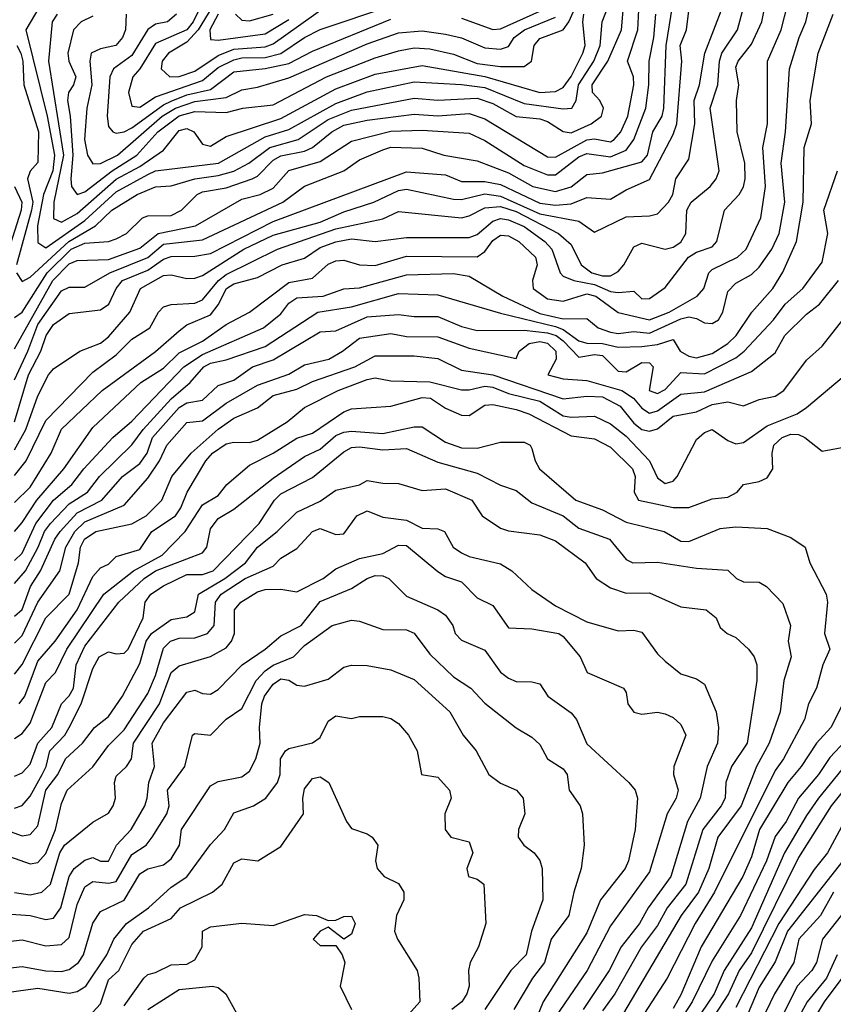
# Model space of a CAD drawing. Header units: metres. Extents: x -51132 to -49532, y -231222 to -229437.
# Tile 73 of 256: x -50883 to -50831, y -230774 to -230712. Entities that reach past the tile are written whole.
import ezdxf

# ---------------------------------------------------------------- set-up
doc = ezdxf.new("R2010")
doc.units = ezdxf.units.M
for name, color, linetype in [('CONTOUR_HALF', 8, 'Continuous'), ('CONTOUR_INDEX', 1, 'Continuous'), ('CONTOUR_INTER', 3, 'Continuous')]:
    doc.layers.add(name, color=color, linetype=linetype)

msp = doc.modelspace()

# ---------------------------------------------------------------- linework, layer by layer
at = {"layer": 'CONTOUR_HALF'}
for points, elevation in [([(-50869.003, -230705.259), (-50872.174, -230711.759), (-50872.58, -230712.266), (-50874.58, -230713.138), (-50875.58, -230714.749), (-50876.036, -230715.259), (-50876.294, -230716.259), (-50876.08, -230717.137), (-50875.58, -230717.196), (-50874.58, -230716.532), (-50871.58, -230715.494), (-50870.58, -230714.673), (-50869.58, -230714.17), (-50869.08, -230714.045), (-50867.58, -230714.029), (-50866.58, -230713.765), (-50865.08, -230712.749), (-50864.08, -230712.238), (-50859.58, -230710.732)], 34.5), ([(-50883.44, -230727.759), (-50883.08, -230728.313), (-50882.58, -230728.032), (-50880.103, -230725.759), (-50878.408, -230724.759), (-50877.359, -230723.759), (-50875.746, -230722.759), (-50874.58, -230722.283), (-50873.58, -230722.209), (-50872.08, -230721.758), (-50870.58, -230721.556), (-50869.58, -230721.28), (-50868.636, -230720.759), (-50867.297, -230719.759), (-50865.494, -230719.259), (-50863.58, -230717.983), (-50862.08, -230717.376), (-50858.08, -230716.624), (-50856.58, -230716.755), (-50854.08, -230716.627), (-50853.08, -230716.951), (-50851.58, -230717.797), (-50850.08, -230717.943), (-50849.58, -230718.115), (-50848.58, -230718.743), (-50848.08, -230718.822), (-50846.796, -230718.259), (-50846.134, -230717.759), (-50846.023, -230717.259), (-50846.253, -230716.759), (-50846.709, -230716.259), (-50846.738, -230715.759), (-50845.745, -230714.259), (-50844.872, -230712.259), (-50844.565, -230708.759)], 37.5), ([(-50883.58, -230744.249), (-50883.08, -230743.68), (-50882.151, -230742.259), (-50880.429, -230740.259), (-50878.58, -230737.619), (-50875.52, -230734.759), (-50874.08, -230733.85), (-50873.08, -230732.859), (-50871.58, -230732.12), (-50870.08, -230731.052), (-50868.58, -230730.275), (-50866.08, -230728.379), (-50864.58, -230728.104), (-50863.58, -230727.217), (-50863.08, -230727), (-50862.58, -230726.952), (-50861.58, -230727.246), (-50860.58, -230727.292), (-50858.58, -230726.693), (-50854.08, -230726.738), (-50853.58, -230726.406), (-50853.08, -230725.69), (-50852.58, -230725.361), (-50852.08, -230725.397), (-50851.404, -230725.759), (-50850.342, -230726.759), (-50850.246, -230727.259), (-50850.546, -230728.259), (-50850.499, -230728.759), (-50849.58, -230729.412), (-50848.58, -230729.567), (-50847.08, -230729.107), (-50846.499, -230729.259), (-50845.08, -230730.292), (-50843.08, -230730.752), (-50841.825, -230730.259), (-50840.051, -230729.259), (-50839.613, -230728.759), (-50839.295, -230727.759), (-50839.08, -230727.552), (-50837.472, -230726.759), (-50836.925, -230726.259), (-50835.987, -230724.259), (-50835.685, -230722.259), (-50835.86, -230719.759), (-50835.567, -230718.259), (-50835.569, -230714.259), (-50834.687, -230712.259), (-50834.043, -230709.759)], 41.5), ([(-50883.58, -230740.682), (-50882.825, -230739.759), (-50881.58, -230737.18), (-50878.58, -230734.098), (-50877.08, -230732.999), (-50876.08, -230731.99), (-50874.946, -230731.259), (-50874.39, -230730.259), (-50874.08, -230729.936), (-50873.58, -230729.775), (-50872.08, -230729.702), (-50871.58, -230729.49), (-50870.561, -230728.259), (-50870.08, -230727.859), (-50866.801, -230726.259), (-50863.08, -230724.949), (-50860.08, -230724.319), (-50859.08, -230723.848), (-50855.08, -230724.246), (-50854.58, -230724.13), (-50853.58, -230723.615), (-50852.58, -230723.54), (-50851.58, -230723.859), (-50848.883, -230725.259), (-50848.08, -230725.953), (-50847.435, -230727.259), (-50846.758, -230727.759), (-50846.08, -230727.958), (-50845.58, -230727.961), (-50845.08, -230727.671), (-50844.719, -230727.259), (-50844.08, -230726.112), (-50843.58, -230725.861), (-50842.08, -230726.244), (-50841.58, -230726.114), (-50841.08, -230725.796), (-50840.756, -230725.259), (-50840.697, -230723.759), (-50840.42, -230723.259), (-50839.221, -230722.259), (-50838.824, -230721.759), (-50838.651, -230721.259), (-50839.218, -230717.259), (-50838.732, -230715.759), (-50838.615, -230714.259), (-50838.46, -230713.759), (-50837.482, -230712.259), (-50836.939, -230710.259)], 40.5), ([(-50883.58, -230737.264), (-50882.68, -230734.259), (-50881.885, -230732.759), (-50881.559, -230731.759), (-50881.08, -230731.047), (-50880.08, -230730.357), (-50878.08, -230730.116), (-50877.563, -230729.759), (-50877.1, -230728.759), (-50876.68, -230728.259), (-50875.08, -230727.592), (-50874.08, -230726.88), (-50873.58, -230726.717), (-50872.08, -230726.689), (-50871.08, -230726.522), (-50867.08, -230724.481), (-50858.58, -230721.322), (-50856.08, -230721.508), (-50855.08, -230721.928), (-50853.58, -230721.944), (-50852.58, -230722.119), (-50850.08, -230723.319), (-50849.08, -230723.448), (-50848.08, -230723.358), (-50847.08, -230722.964), (-50845.58, -230723.07), (-50844.58, -230722.47), (-50843.08, -230721.812), (-50841.58, -230718.944), (-50841.34, -230718.259), (-50841.029, -230714.259), (-50841.124, -230713.259), (-50840.721, -230712.259), (-50840.58, -230711.052)], 39.5), ([(-50883.58, -230732.613), (-50881.136, -230728.259), (-50880.08, -230727.189), (-50879.58, -230726.982), (-50877.58, -230726.909), (-50875.58, -230726.185), (-50874.414, -230725.259), (-50872.03, -230724.759), (-50869.08, -230723.072), (-50867.908, -230722.759), (-50867.08, -230722.352), (-50866.08, -230721.238), (-50864.08, -230720.654), (-50862.08, -230719.37), (-50859.58, -230718.73), (-50857.58, -230718.658), (-50854.58, -230718.856), (-50853.58, -230719.318), (-50851.08, -230720.921), (-50849.58, -230721.51), (-50849.08, -230721.5), (-50847.58, -230720.363), (-50847.08, -230720.15), (-50845.58, -230720.369), (-50844.58, -230719.934), (-50844.091, -230719.259), (-50843.307, -230717.259), (-50843.121, -230715.759), (-50843.105, -230714.259), (-50842.81, -230712.759), (-50842.684, -230711.259)], 38.5), ([(-50883.58, -230747.573), (-50882.863, -230746.759), (-50882.054, -230745.259), (-50881.666, -230744.259), (-50881.279, -230743.759), (-50880.08, -230742.504), (-50878.925, -230741.759), (-50878.161, -230740.759), (-50876.08, -230738.733), (-50875.36, -230737.759), (-50873.58, -230735.794), (-50872.371, -230734.759), (-50871.51, -230733.759), (-50871.08, -230733.521), (-50870.08, -230733.319), (-50867.58, -230732.458), (-50864.229, -230730.259), (-50862.08, -230729.938), (-50859.08, -230729.089), (-50856.58, -230729.173), (-50852.58, -230730.339), (-50849.08, -230731.193), (-50848.58, -230731.384), (-50847.58, -230732.093), (-50847.08, -230732.241), (-50846.08, -230732.26), (-50845.08, -230732.498), (-50843.58, -230732.449), (-50842.58, -230732.34), (-50841.58, -230732.005), (-50841.128, -230732.759), (-50840.58, -230733.081), (-50840.08, -230733.178), (-50839.08, -230732.896), (-50838.098, -230732.259), (-50837.559, -230731.759), (-50836.555, -230730.259), (-50835.212, -230728.759), (-50834.58, -230727.708), (-50833.713, -230725.759), (-50833.274, -230723.259), (-50833.212, -230719.759), (-50832.757, -230718.259), (-50832.837, -230716.759), (-50832.33, -230713.759), (-50831.381, -230711.259)], 42.5), ([(-50880.843, -230711.259), (-50881.161, -230711.759), (-50881.4, -230714.259), (-50880.438, -230720.259), (-50881.055, -230723.259), (-50881.08, -230724.304), (-50880.58, -230724.524), (-50879.58, -230723.973), (-50877.08, -230721.786), (-50875.58, -230720.973), (-50874.08, -230719.942), (-50873.08, -230718.682), (-50872.58, -230718.548), (-50872.137, -230718.759), (-50871.58, -230719.549), (-50871.08, -230719.675), (-50870.08, -230719.071), (-50866.58, -230717.923), (-50863.08, -230716.02), (-50860.58, -230715.088), (-50857.58, -230714.544), (-50853.58, -230715.244), (-50850.08, -230716.259), (-50849.08, -230716.202), (-50848.58, -230715.941), (-50848.08, -230715.238), (-50847.325, -230713.759), (-50847.194, -230713.259), (-50847.343, -230711.759), (-50847.267, -230711.259)], 36.5), ([(-50876.457, -230711.259), (-50876.494, -230712.259), (-50876.686, -230712.759), (-50877.103, -230713.259), (-50878.08, -230713.467), (-50878.676, -230713.759), (-50878.777, -230714.259), (-50878.647, -230715.759), (-50878.952, -230717.259), (-50879.117, -230719.259), (-50878.923, -230720.259), (-50878.58, -230720.809), (-50878.08, -230720.787), (-50877.009, -230720.259), (-50874.157, -230717.759), (-50873.304, -230717.259), (-50872.08, -230716.831), (-50870.08, -230716.568), (-50869.08, -230716.081), (-50868.08, -230715.917), (-50866.08, -230715.333), (-50861.08, -230713.161), (-50859.08, -230712.453), (-50857.58, -230712.321), (-50856.08, -230712.531), (-50855.08, -230712.781), (-50853.58, -230713.408), (-50852.58, -230713.502), (-50852.08, -230713.318), (-50851.702, -230712.759), (-50851.056, -230712.259), (-50849.08, -230711.445)], 35.5), ([(-50870.577, -230711.259), (-50871.124, -230712.259), (-50871.08, -230712.87), (-50870.58, -230712.919), (-50867.58, -230712.506), (-50866.08, -230711.595)], 33.5), ([(-50883.431, -230713.259), (-50883.176, -230713.759), (-50883.042, -230714.259), (-50882.974, -230715.759), (-50882.034, -230718.759), (-50882.08, -230720.732), (-50882.58, -230721.27), (-50882.738, -230721.759), (-50882.4, -230723.259), (-50882.483, -230723.759), (-50883.45, -230727.259)], 37.5), ([(-50883.58, -230751.389), (-50883.08, -230750.884), (-50882.08, -230748.771), (-50880.685, -230746.759), (-50880.299, -230745.259), (-50879.728, -230744.259), (-50879.08, -230743.638), (-50876.58, -230742.578), (-50875.08, -230740.849), (-50874.318, -230739.759), (-50873.855, -230738.759), (-50872.58, -230737.303), (-50871.58, -230737.206), (-50870.08, -230736.066), (-50868.08, -230734.936), (-50866.08, -230734.223), (-50865.08, -230733.622), (-50863.535, -230733.259), (-50862.649, -230732.759), (-50861.58, -230731.931), (-50859.58, -230731.636), (-50858.58, -230731.83), (-50856.58, -230731.833), (-50854.58, -230732.564), (-50851.58, -230733.233), (-50851.403, -230732.759), (-50850.763, -230732.259), (-50850.08, -230732.149), (-50849.58, -230732.242), (-50849.049, -230732.759), (-50849.025, -230733.259), (-50849.563, -230734.259), (-50848.58, -230734.53), (-50847.08, -230734.631), (-50844.841, -230735.259), (-50844.099, -230735.759), (-50843.58, -230736.398), (-50843.08, -230736.702), (-50842.58, -230736.553), (-50841.08, -230735.497), (-50839.58, -230735.357), (-50836.58, -230734.045), (-50835.08, -230732.858), (-50834.443, -230731.759), (-50833.08, -230730.398), (-50832.233, -230729.759), (-50831.022, -230728.259)], 43.5), ([(-50883.277, -230755.259), (-50882.92, -230754.759), (-50882.08, -230752.529), (-50880.987, -230751.259), (-50879.58, -230749.249), (-50878.58, -230747.139), (-50878.08, -230746.587), (-50877.58, -230746.336), (-50877.08, -230745.846), (-50875.58, -230745.399), (-50874.813, -230744.259), (-50873.301, -230743.259), (-50872.957, -230742.759), (-50872.571, -230741.759), (-50871.373, -230739.759), (-50870.937, -230739.259), (-50870.08, -230738.672), (-50869.58, -230738.554), (-50868.58, -230738.581), (-50868.08, -230738.437), (-50866.195, -230737.259), (-50865.08, -230736.349), (-50862.932, -230735.259), (-50861.08, -230734.559), (-50860.58, -230734.46), (-50859.58, -230734.639), (-50857.08, -230734.704), (-50855.08, -230735.22), (-50854.58, -230735.23), (-50853.58, -230734.984), (-50853.08, -230735.043), (-50852.08, -230735.453), (-50850.08, -230735.948), (-50848.58, -230736.875), (-50848.08, -230736.974), (-50846.58, -230736.912), (-50845.58, -230737.383), (-50844.58, -230738.173), (-50843.08, -230739.757), (-50842.58, -230740.847), (-50842.08, -230741.19), (-50841.58, -230741.039), (-50841.329, -230740.759), (-50840.08, -230738.399), (-50839.58, -230737.945), (-50839.08, -230737.745), (-50838.08, -230738.454), (-50837.58, -230738.661), (-50837.08, -230738.587), (-50835.58, -230737.522), (-50833.674, -230736.759), (-50833.08, -230736.347), (-50828.801, -230732.759)], 44.5), ([(-50883.58, -230759.875), (-50883.08, -230759.651), (-50882.58, -230759.11), (-50882.092, -230757.759), (-50881.186, -230756.759), (-50880.584, -230755.259), (-50880.08, -230754.752), (-50879.8, -230754.259), (-50879.637, -230752.759), (-50879.08, -230751.564), (-50876.909, -230748.759), (-50875.301, -230747.259), (-50874.574, -230746.759), (-50871.58, -230745.619), (-50871.313, -230745.259), (-50871.08, -230744.096), (-50870.58, -230743.431), (-50869.58, -230742.841), (-50867.08, -230740.86), (-50865.08, -230739.485), (-50864.08, -230739.003), (-50863.08, -230738.137), (-50862.58, -230737.916), (-50862.08, -230737.865), (-50860.08, -230738.003), (-50858.08, -230737.582), (-50857.58, -230737.585), (-50856.08, -230738.555), (-50855.08, -230738.927), (-50854.08, -230738.945), (-50852.58, -230738.553), (-50851.08, -230738.561), (-50850.699, -230738.759), (-50850.58, -230738.956), (-50850.371, -230739.759), (-50850.096, -230740.259), (-50847.786, -230742.259), (-50846.08, -230742.888), (-50844.58, -230743.663), (-50842.148, -230744.259), (-50841.08, -230744.881), (-50840.58, -230744.9), (-50838.58, -230744.078), (-50837.58, -230743.971), (-50835.58, -230744.077), (-50834.08, -230744.635), (-50833.148, -230745.259), (-50832.868, -230746.259), (-50831.809, -230748.259), (-50831.726, -230748.759), (-50831.921, -230750.759), (-50831.585, -230751.759), (-50832.02, -230752.759), (-50832.444, -230754.259), (-50832.948, -230755.259), (-50833.19, -230756.259), (-50834.543, -230758.759), (-50835.08, -230759.504), (-50838.942, -230767.259), (-50840.168, -230769.259), (-50841.952, -230772.759), (-50843.914, -230775.759)], 45.5), ([(-50885.58, -230762.785), (-50883.08, -230763.668), (-50882.58, -230763.59), (-50882.08, -230763.036), (-50881.58, -230760.756), (-50880.815, -230759.759), (-50880.325, -230758.759), (-50879.233, -230757.759), (-50878.476, -230756.759), (-50877.58, -230756.064), (-50876.679, -230754.759), (-50875.58, -230752.679), (-50875.175, -230751.259), (-50874.83, -230750.759), (-50873.58, -230749.875), (-50872.58, -230749.708), (-50872.08, -230749.386), (-50871.839, -230748.259), (-50870.161, -230747.259), (-50868.838, -230746.259), (-50868.075, -230745.259), (-50866.833, -230744.259), (-50865.58, -230743.024), (-50864.08, -230742.333), (-50863.08, -230741.621), (-50861.58, -230741.293), (-50861.08, -230740.998), (-50860.08, -230741.186), (-50859.08, -230741.19), (-50857.58, -230741.652), (-50856.08, -230741.53), (-50854.414, -230742.259), (-50853.754, -230743.259), (-50852.58, -230744.038), (-50852.08, -230744.222), (-50850.08, -230744.482), (-50849.08, -230744.855), (-50847.188, -230746.259), (-50846.492, -230747.259), (-50845.58, -230747.853), (-50844.58, -230748.199), (-50843.08, -230748.174), (-50841.08, -230749.068), (-50839.479, -230749.259), (-50838.828, -230749.759), (-50838.58, -230750.374), (-50838.138, -230750.759), (-50837.58, -230751.023), (-50836.767, -230751.759), (-50836.4, -230752.259), (-50836.232, -230752.759), (-50836.244, -230753.759), (-50836.847, -230757.759), (-50837.844, -230759.259), (-50838.206, -230760.259), (-50838.262, -230761.259), (-50838.513, -230761.759), (-50839.675, -230763.259), (-50840.769, -230766.759), (-50841.948, -230768.259), (-50842.58, -230769.389), (-50843.583, -230770.759), (-50845.287, -230773.759), (-50846.08, -230774.844)], 46.5), ([(-50883.58, -230767.276), (-50882.58, -230767.434), (-50881.837, -230767.259), (-50881.274, -230766.759), (-50880.68, -230764.759), (-50880.391, -230764.259), (-50878.58, -230762.802), (-50877.58, -230762.224), (-50877.272, -230761.759), (-50877.141, -230761.259), (-50877.188, -230760.259), (-50877.08, -230759.857), (-50876.441, -230759.259), (-50876.115, -230758.759), (-50875.993, -230757.759), (-50874.328, -230755.259), (-50873.58, -230753.254), (-50873.08, -230752.819), (-50871.08, -230752.222), (-50870.08, -230751.675), (-50869.729, -230751.259), (-50869.541, -230750.759), (-50869.544, -230749.259), (-50869.146, -230748.759), (-50868.08, -230748.098), (-50867.58, -230747.957), (-50866.58, -230747.942), (-50865.58, -230748.107), (-50863.893, -230747.259), (-50863.08, -230746.636), (-50861.58, -230745.986), (-50860.08, -230745.655), (-50859.08, -230745.126), (-50858.58, -230745.147), (-50856.58, -230746.817), (-50856.08, -230747.132), (-50855.08, -230747.468), (-50854.08, -230748.482), (-50853.08, -230748.977), (-50852.08, -230750.399), (-50850.58, -230750.477), (-50848.87, -230750.759), (-50848.58, -230750.955), (-50847.495, -230752.259), (-50847.061, -230753.259), (-50844.745, -230754.259), (-50844.58, -230754.537), (-50844.471, -230755.259), (-50844.08, -230755.787), (-50843.58, -230755.903), (-50842.58, -230755.777), (-50842.08, -230755.887), (-50841.58, -230756.124), (-50841.08, -230756.56), (-50840.76, -230757.259), (-50841.531, -230759.259), (-50841.549, -230759.759), (-50841.258, -230760.759), (-50841.393, -230761.259), (-50841.966, -230762.259), (-50843.08, -230765.958), (-50845.58, -230769.422), (-50847.063, -230772.259), (-50849.08, -230775.214)], 47.5), ([(-50884.58, -230770.473), (-50883.08, -230770.302), (-50881.58, -230770.682), (-50880.58, -230770.592), (-50880.08, -230770.149), (-50879.58, -230768.05), (-50879.08, -230766.918), (-50878.58, -230766.574), (-50877.58, -230766.689), (-50877.08, -230766.584), (-50876.08, -230764.86), (-50875.182, -230764.259), (-50874.787, -230763.759), (-50873.866, -230762.259), (-50873.713, -230761.759), (-50873.821, -230760.759), (-50872.712, -230759.259), (-50872.22, -230757.259), (-50872.08, -230757.152), (-50871.08, -230757.241), (-50870.08, -230756.237), (-50869.08, -230755.556), (-50868.158, -230753.759), (-50867.58, -230753.143), (-50867.08, -230752.786), (-50865.78, -230752.259), (-50865.08, -230751.534), (-50863.315, -230750.259), (-50862.08, -230749.91), (-50861.58, -230749.976), (-50860.08, -230750.512), (-50858.58, -230750.522), (-50858.08, -230750.749), (-50857.08, -230752.089), (-50855.58, -230753.536), (-50854.469, -230754.259), (-50853.58, -230755.211), (-50851.58, -230756.781), (-50850.58, -230757.375), (-50850.08, -230757.842), (-50849.58, -230758.763), (-50848.58, -230759.397), (-50848.341, -230759.759), (-50848.207, -230760.759), (-50847.51, -230761.759), (-50847.353, -230762.259), (-50847.251, -230764.259), (-50847.437, -230765.759), (-50847.918, -230767.259), (-50848.22, -230768.759), (-50849.353, -230770.259), (-50849.779, -230771.759), (-50850.546, -230772.759), (-50851.735, -230774.759)], 48.5), ([(-50884.08, -230773.666), (-50882.08, -230773.381), (-50880.08, -230773.701), (-50879.58, -230773.603), (-50879.032, -230773.259), (-50877.675, -230771.259), (-50877.247, -230770.259), (-50876.429, -230769.259), (-50875.026, -230768.259), (-50873.58, -230766.947), (-50872.58, -230766.293), (-50871.08, -230764.228), (-50870.19, -230763.259), (-50869.58, -230762.197), (-50868.343, -230761.759), (-50867.543, -230761.259), (-50866.811, -230760.259), (-50866.629, -230759.759), (-50866.616, -230758.759), (-50866.298, -230758.259), (-50866.08, -230758.101), (-50864.58, -230757.737), (-50864.08, -230757.408), (-50863.58, -230756.365), (-50863.08, -230756.027), (-50862.08, -230756.183), (-50861.58, -230756.07), (-50860.08, -230756.057), (-50859.58, -230756.183), (-50859.08, -230756.506), (-50858.44, -230757.259), (-50857.903, -230758.259), (-50857.622, -230759.759), (-50856.58, -230759.939), (-50855.829, -230760.759), (-50855.725, -230761.259), (-50856.143, -230762.259), (-50856.119, -230763.259), (-50855.746, -230763.759), (-50854.58, -230764.046), (-50854.355, -230764.759), (-50854.723, -230765.759), (-50854.632, -230766.259), (-50854.08, -230766.432), (-50853.641, -230766.759), (-50853.511, -230769.259), (-50853.98, -230770.759), (-50854.523, -230771.759), (-50854.627, -230772.259), (-50854.585, -230773.259), (-50854.728, -230773.759), (-50855.056, -230774.259), (-50855.692, -230774.759)], 49.5), ([(-50830.58, -230757.612), (-50831.58, -230758.684), (-50832.297, -230759.759), (-50833.586, -230761.259), (-50834.376, -230762.759), (-50835.08, -230763.717), (-50835.623, -230765.259), (-50837.285, -230768.759), (-50839.08, -230771.636), (-50840.364, -230774.259), (-50841.666, -230776.259)], 44.5), ([(-50828.695, -230758.259), (-50831.5, -230761.759), (-50833.58, -230765.046), (-50836.58, -230771.127), (-50837.367, -230772.259), (-50838.056, -230773.759), (-50839.368, -230775.759)], 43.5), ([(-50830.754, -230765.259), (-50834.285, -230769.759), (-50835.08, -230771.714), (-50836.08, -230773.32), (-50837.08, -230775.687)], 42.5), ([(-50876.58, -230774.518), (-50875.319, -230772.759), (-50875.08, -230772.509), (-50874.58, -230772.399), (-50873.58, -230771.899), (-50872.58, -230771.857), (-50872.08, -230771.579), (-50871.608, -230770.759), (-50871.592, -230769.759), (-50871.08, -230769.475), (-50869.08, -230769.233), (-50867.08, -230769.397), (-50865.08, -230768.68), (-50864.307, -230768.759), (-50863.58, -230769.071), (-50863.08, -230769.044), (-50862.58, -230768.81), (-50862.08, -230768.805), (-50861.855, -230769.259), (-50862.08, -230769.947), (-50862.58, -230770.258), (-50863.58, -230769.49), (-50864.08, -230769.76), (-50864.522, -230770.259), (-50864.08, -230770.663), (-50863.08, -230770.661), (-50862.687, -230771.259), (-50862.519, -230771.759), (-50862.799, -230773.259), (-50862.083, -230774.759)], 50.5), ([(-50830.858, -230768.759), (-50832.048, -230770.259), (-50832.431, -230771.759), (-50832.737, -230772.259), (-50833.665, -230773.259), (-50837.08, -230780.165)], 41.5), ([(-50830.809, -230772.759), (-50831.945, -230774.259), (-50833.08, -230776.14)], 40.5)]:
    msp.add_lwpolyline(points, dxfattribs=dict(at, elevation=elevation))
at = {"layer": 'CONTOUR_INDEX'}
for points, elevation in [([(-50883.58, -230739.055), (-50882.847, -230737.759), (-50882.08, -230735.614), (-50881.408, -230734.259), (-50881.08, -230733.878), (-50879.406, -230732.759), (-50878.08, -230732.255), (-50877.58, -230731.844), (-50876.223, -230730.259), (-50875.536, -230728.759), (-50874.08, -230727.937), (-50873.58, -230727.896), (-50872.58, -230728.132), (-50872.08, -230728.111), (-50871.58, -230727.925), (-50868.939, -230726.259), (-50867.08, -230725.351), (-50864.08, -230724.524), (-50862.58, -230723.874), (-50860.661, -230723.259), (-50859.08, -230722.513), (-50858.58, -230722.428), (-50855.58, -230723.056), (-50855.08, -230723.09), (-50853.58, -230722.714), (-50852.58, -230722.872), (-50850.08, -230723.998), (-50847.58, -230724.475), (-50846.58, -230725.164), (-50844.58, -230724.199), (-50843.08, -230724.133), (-50842.58, -230723.996), (-50841.868, -230723.259), (-50841.602, -230722.759), (-50841.411, -230721.759), (-50840.58, -230720.512), (-50840.197, -230718.259), (-50840.228, -230716.759), (-50839.899, -230715.759), (-50839.564, -230713.759), (-50837.831, -230709.259)], 40), ([(-50855.08, -230711.511), (-50853.08, -230712.248), (-50852.58, -230712.199), (-50850.08, -230711.065)], 35), ([(-50873.236, -230711.259), (-50873.823, -230711.759), (-50874.58, -230711.906), (-50875.08, -230712.233), (-50876.08, -230713.89), (-50877.269, -230714.759), (-50877.491, -230715.259), (-50877.672, -230717.759), (-50877.58, -230718.434), (-50877.3, -230718.759), (-50877.08, -230718.859), (-50876.58, -230718.764), (-50876.08, -230718.52), (-50874.08, -230717.044), (-50873.58, -230716.808), (-50872.58, -230716.412), (-50871.08, -230716.065), (-50869.58, -230714.935), (-50867.58, -230714.724), (-50866.08, -230714.418), (-50864.58, -230713.614), (-50859.58, -230711.571)], 35), ([(-50883.58, -230757.466), (-50883.08, -230757.15), (-50882.58, -230756.483), (-50881.58, -230753.897), (-50880.957, -230753.259), (-50880.241, -230751.759), (-50877.867, -230748.259), (-50875.976, -230746.759), (-50874.16, -230745.759), (-50872.683, -230744.259), (-50871.58, -230742.563), (-50870.58, -230741.968), (-50870.024, -230741.259), (-50868.58, -230740.03), (-50867.08, -230739.265), (-50865.58, -230738.306), (-50864.58, -230737.997), (-50862.58, -230736.631), (-50862.08, -230736.427), (-50859.58, -230736.255), (-50857.58, -230735.721), (-50857.043, -230735.759), (-50856.08, -230736.389), (-50855.08, -230736.834), (-50854.58, -230736.871), (-50853.58, -230736.212), (-50853.08, -230736.161), (-50851.58, -230736.469), (-50850.769, -230736.759), (-50848.08, -230738.155), (-50846.58, -230738.353), (-50845.58, -230738.875), (-50844.167, -230740.259), (-50843.992, -230740.759), (-50844.07, -230741.759), (-50843.778, -230742.259), (-50841.58, -230742.734), (-50840.58, -230742.719), (-50839.08, -230742.182), (-50838.08, -230742.072), (-50837.487, -230741.759), (-50837.08, -230741.264), (-50836.08, -230741.073), (-50835.58, -230740.832), (-50835.216, -230740.259), (-50835.266, -230739.259), (-50835.15, -230738.759), (-50834.63, -230738.259), (-50834.08, -230738.053), (-50833.58, -230738.081), (-50833.185, -230738.259), (-50832.08, -230739.142), (-50830.58, -230738.867)], 45), ([(-50830.752, -230755.259), (-50831.53, -230756.759), (-50832.441, -230757.759), (-50833.415, -230759.259), (-50834.257, -230760.259), (-50836.072, -230763.259), (-50836.58, -230765.009), (-50837.122, -230766.259), (-50839.798, -230770.759), (-50841.08, -230773.811), (-50841.58, -230774.689)], 45), ([(-50878.58, -230774.914), (-50878.08, -230774.385), (-50877.58, -230772.863), (-50876.92, -230772.259), (-50876.08, -230770.612), (-50875.356, -230769.759), (-50873.58, -230768.94), (-50872.984, -230768.259), (-50870.953, -230767.259), (-50870.335, -230766.759), (-50869.58, -230765.399), (-50869.08, -230765.134), (-50868.066, -230765.259), (-50866.58, -230764.362), (-50865.153, -230762.259), (-50865.192, -230761.259), (-50865.08, -230760.677), (-50864.58, -230760.008), (-50864.08, -230759.901), (-50863.534, -230760.259), (-50862.413, -230762.759), (-50862.08, -230763.201), (-50861.08, -230763.551), (-50860.768, -230763.759), (-50860.402, -230764.259), (-50860.55, -230765.259), (-50860.446, -230765.759), (-50860.004, -230766.259), (-50859.08, -230766.705), (-50858.748, -230767.259), (-50858.75, -230767.759), (-50859.216, -230768.759), (-50859.34, -230769.759), (-50859.157, -230770.259), (-50857.899, -230772.259), (-50857.786, -230772.759), (-50857.733, -230774.259), (-50858.613, -230775.259)], 50)]:
    msp.add_lwpolyline(points, dxfattribs=dict(at, elevation=elevation))
at = {"layer": 'CONTOUR_INTER'}
for points, elevation in [([(-50869.129, -230707.759), (-50871.867, -230712.259), (-50872.58, -230713.041), (-50873.75, -230713.759), (-50874.164, -230714.259), (-50874.212, -230714.759), (-50873.667, -230715.259), (-50873.08, -230715.246), (-50872.08, -230714.894), (-50870.58, -230713.891), (-50869.58, -230713.504), (-50867.58, -230713.343), (-50867.08, -230713.162), (-50863.7, -230710.759)], 34), ([(-50883.58, -230730.619), (-50883.08, -230730.269), (-50881.49, -230727.759), (-50879.954, -230726.259), (-50879.08, -230725.876), (-50877.58, -230725.765), (-50877.08, -230725.595), (-50876.433, -230725.259), (-50875.405, -230724.259), (-50875.08, -230724.131), (-50873.58, -230724.103), (-50872.93, -230723.759), (-50871.924, -230722.759), (-50871.58, -230722.597), (-50870.08, -230722.344), (-50868.419, -230721.759), (-50868.08, -230721.597), (-50867.08, -230720.567), (-50866.58, -230720.301), (-50865.08, -230719.993), (-50864.58, -230719.77), (-50863.343, -230718.759), (-50862.58, -230718.351), (-50861.08, -230718.022), (-50858.08, -230717.633), (-50856.58, -230717.739), (-50854.58, -230717.595), (-50853.58, -230717.947), (-50849.58, -230720.371), (-50849.08, -230720.379), (-50847.08, -230719.281), (-50846.58, -230719.213), (-50845.58, -230719.4), (-50845.339, -230719.259), (-50844.921, -230718.759), (-50844.463, -230717.759), (-50844.081, -230715.759), (-50844.111, -230715.259), (-50844.482, -230714.259), (-50843.835, -230712.259), (-50843.678, -230709.259)], 38), ([(-50878.58, -230711.393), (-50879.324, -230711.759), (-50879.806, -230712.259), (-50880.166, -230713.759), (-50880.11, -230714.259), (-50879.671, -230715.259), (-50879.805, -230715.759), (-50880.125, -230716.259), (-50880.2, -230716.759), (-50880.017, -230717.759), (-50879.847, -230720.259), (-50879.987, -230721.759), (-50879.927, -230722.259), (-50879.58, -230722.759), (-50879.08, -230722.589), (-50877.355, -230721.259), (-50875.765, -230720.259), (-50874.434, -230718.759), (-50873.08, -230717.757), (-50872.08, -230717.475), (-50870.08, -230717.529), (-50869.02, -230717.259), (-50867.08, -230717.037), (-50863.674, -230715.259), (-50860.58, -230714.051), (-50859.08, -230713.605), (-50858.08, -230713.408), (-50857.08, -230713.477), (-50855.58, -230713.823), (-50854.08, -230714.401), (-50852.58, -230714.609), (-50851.08, -230714.596), (-50850.612, -230714.259), (-50850.442, -230713.259), (-50850.08, -230712.812), (-50848.578, -230712.259), (-50848.229, -230711.759), (-50847.33, -230709.759)], 36), ([(-50883.58, -230742.406), (-50882.58, -230741.429), (-50881.236, -230739.259), (-50880.58, -230737.729), (-50877.974, -230735.259), (-50874.58, -230732.784), (-50873.08, -230731.455), (-50872.58, -230731.082), (-50871.08, -230730.443), (-50870.58, -230729.808), (-50870.053, -230728.759), (-50869.58, -230728.455), (-50868.08, -230728.066), (-50866.495, -230727.259), (-50865.08, -230726.816), (-50864.08, -230726.144), (-50863.08, -230725.776), (-50862.08, -230725.595), (-50860.58, -230725.764), (-50858.58, -230725.497), (-50854.58, -230725.508), (-50854.08, -230725.315), (-50853.08, -230724.461), (-50852.58, -230724.303), (-50852.08, -230724.382), (-50851.08, -230724.805), (-50849.762, -230725.759), (-50849.32, -230726.259), (-50848.784, -230727.759), (-50848.58, -230727.974), (-50847.911, -230728.259), (-50846.58, -230728.495), (-50845.58, -230728.943), (-50845.08, -230729.023), (-50844.08, -230728.933), (-50843.58, -230729.413), (-50843.08, -230729.391), (-50842.08, -230728.702), (-50840.596, -230726.759), (-50840.08, -230726.445), (-50839.08, -230726.097), (-50838.788, -230725.759), (-50838.302, -230723.759), (-50837.359, -230722.759), (-50837.08, -230722.279), (-50836.976, -230721.759), (-50837.013, -230720.759), (-50837.502, -230718.759), (-50837.537, -230716.759), (-50837.381, -230715.759), (-50837.58, -230714.638), (-50837.434, -230714.259), (-50836.58, -230713.181), (-50835.924, -230711.759), (-50835.618, -230710.259)], 41), ([(-50881.948, -230710.759), (-50882.848, -230712.259), (-50881.499, -230717.759), (-50881.03, -230720.259), (-50881.129, -230721.259), (-50881.719, -230722.759), (-50882.105, -230724.759), (-50882.08, -230725.822), (-50881.58, -230726.161), (-50879.08, -230724.421), (-50877.08, -230722.591), (-50875.08, -230721.483), (-50874.58, -230721.258), (-50870.565, -230720.759), (-50867.58, -230719.079), (-50866.08, -230718.617), (-50863.08, -230716.956), (-50861.08, -230716.22), (-50858.08, -230715.581), (-50855.08, -230715.74), (-50853.58, -230715.948), (-50851.08, -230716.966), (-50848.58, -230717.3), (-50848.038, -230717.259), (-50847.764, -230716.759), (-50847.604, -230715.759), (-50846.64, -230714.259), (-50846.222, -230713.259), (-50846.11, -230711.759), (-50845.533, -230710.259)], 37), ([(-50883.58, -230734.577), (-50882.716, -230732.759), (-50882.08, -230731.066), (-50880.58, -230728.91), (-50880.08, -230728.665), (-50879.08, -230728.665), (-50877.486, -230727.759), (-50875.08, -230726.784), (-50874.08, -230725.931), (-50871.58, -230725.646), (-50866.471, -230723.259), (-50865.08, -230722.238), (-50862.58, -230721.249), (-50861.58, -230720.555), (-50860.08, -230719.909), (-50859.58, -230719.74), (-50857.58, -230719.81), (-50856.2, -230720.259), (-50854.08, -230720.615), (-50852.08, -230721.375), (-50850.513, -230722.259), (-50849.08, -230722.575), (-50848.08, -230722.274), (-50847.08, -230721.494), (-50846.08, -230721.387), (-50843.58, -230720.682), (-50843.206, -230720.259), (-50842.872, -230718.759), (-50842.281, -230717.759), (-50842.179, -230717.259), (-50842.028, -230713.259), (-50841.615, -230710.759)], 39), ([(-50883.58, -230746.105), (-50883.08, -230745.644), (-50882.212, -230743.759), (-50881.08, -230742.264), (-50879.91, -230741.259), (-50879.16, -230740.259), (-50877.301, -230738.259), (-50876.08, -230737.227), (-50872.765, -230733.759), (-50871.58, -230732.969), (-50867.692, -230731.259), (-50866.58, -230730.367), (-50866.08, -230729.687), (-50865.58, -230729.347), (-50863.889, -230729.259), (-50862.58, -230728.79), (-50861.58, -230728.724), (-50858.58, -230727.878), (-50855.58, -230727.794), (-50854.58, -230727.979), (-50852.441, -230729.259), (-50850.08, -230730.345), (-50848.58, -230730.688), (-50847.08, -230730.668), (-50846.366, -230731.259), (-50845.58, -230731.553), (-50845.08, -230731.621), (-50844.08, -230731.501), (-50843.08, -230731.611), (-50841.08, -230730.685), (-50840.58, -230730.577), (-50840.08, -230730.669), (-50839.58, -230730.942), (-50839.08, -230730.988), (-50838.682, -230730.759), (-50838.405, -230730.259), (-50838.08, -230728.959), (-50837.58, -230728.414), (-50836.58, -230727.863), (-50836.08, -230727.401), (-50835.29, -230726.259), (-50834.809, -230725.259), (-50834.444, -230723.259), (-50834.681, -230720.759), (-50834.406, -230718.759), (-50834.156, -230714.759), (-50833.545, -230712.759), (-50833.104, -230711.759), (-50832.889, -230710.759)], 42), ([(-50869.49, -230711.259), (-50869.08, -230711.649), (-50868.58, -230711.697), (-50867.08, -230711.271)], 33), ([(-50883.58, -230749.667), (-50883.08, -230749.231), (-50882.546, -230747.759), (-50881.905, -230746.759), (-50881.007, -230744.759), (-50880.664, -230744.259), (-50879.58, -230743.068), (-50878.005, -230742.259), (-50876.691, -230740.759), (-50875.58, -230739.918), (-50875.116, -230739.259), (-50874.77, -230738.259), (-50873.08, -230736.341), (-50872.58, -230736.06), (-50871.58, -230735.889), (-50870.58, -230734.937), (-50869.58, -230734.616), (-50868.39, -230733.759), (-50867.08, -230733.308), (-50864.08, -230731.532), (-50863.08, -230731.451), (-50861.08, -230730.572), (-50859.08, -230730.411), (-50858.08, -230730.55), (-50856.58, -230730.541), (-50855.08, -230731.194), (-50854.08, -230731.449), (-50851.08, -230731.42), (-50849.58, -230731.58), (-50849.04, -230731.759), (-50848.58, -230732.089), (-50847.58, -230733.145), (-50846.58, -230732.964), (-50846.08, -230733.035), (-50845.08, -230734.037), (-50844.58, -230734.067), (-50843.58, -230733.481), (-50843.08, -230733.491), (-50842.846, -230733.759), (-50843.095, -230735.259), (-50842.58, -230735.467), (-50842.08, -230735.192), (-50841.08, -230734.119), (-50839.58, -230734.199), (-50837.58, -230733.183), (-50837.038, -230732.759), (-50835.184, -230730.759), (-50834.436, -230729.759), (-50833.299, -230728.759), (-50832.08, -230727.087), (-50831.71, -230725.259), (-50831.971, -230723.759), (-50831.092, -230721.259)], 43), ([(-50883.577, -230722.259), (-50883.105, -230723.259), (-50883.141, -230723.759), (-50884.262, -230727.259)], 38), ([(-50883.58, -230753.351), (-50883.08, -230752.75), (-50881.577, -230749.759), (-50880.093, -230748.259), (-50879.485, -230746.259), (-50879.354, -230745.259), (-50879.103, -230744.759), (-50878.382, -230744.259), (-50876.08, -230743.777), (-50875.185, -230743.259), (-50874.183, -230742.259), (-50873.539, -230740.759), (-50872.303, -230739.259), (-50870.58, -230737.731), (-50869.58, -230737.033), (-50868.08, -230736.372), (-50867.08, -230735.593), (-50865.58, -230735.187), (-50864.58, -230734.687), (-50861.87, -230733.759), (-50860.58, -230733.053), (-50858.08, -230733.05), (-50856.58, -230733.234), (-50855.08, -230733.965), (-50853.08, -230734.272), (-50848.58, -230735.808), (-50847.08, -230735.617), (-50846.08, -230735.661), (-50844.955, -230736.259), (-50844.08, -230737.342), (-50843.58, -230737.75), (-50843.08, -230737.85), (-50842.58, -230737.714), (-50841.58, -230736.909), (-50840.08, -230736.634), (-50839.08, -230736.149), (-50838.08, -230735.99), (-50837.08, -230736.245), (-50836.08, -230735.847), (-50835.08, -230735.635), (-50834.511, -230735.259), (-50833.08, -230733.325), (-50832.08, -230732.437), (-50830.76, -230730.759)], 44), ([(-50883.58, -230761.898), (-50883.08, -230761.745), (-50882.58, -230761.138), (-50881.8, -230759.759), (-50881.552, -230759.259), (-50881.319, -230758.259), (-50880.369, -230757.259), (-50880.081, -230756.759), (-50879.323, -230755.259), (-50878.58, -230752.989), (-50878.179, -230752.259), (-50877.58, -230751.931), (-50877.08, -230752.07), (-50876.58, -230752.026), (-50876.316, -230751.759), (-50875.359, -230749.759), (-50875.245, -230748.759), (-50874.889, -230748.259), (-50874.08, -230747.715), (-50872.58, -230747.007), (-50871.58, -230746.992), (-50870.907, -230746.759), (-50867.969, -230743.759), (-50867, -230742.259), (-50866.58, -230741.865), (-50864.58, -230740.814), (-50862.58, -230739.179), (-50862.08, -230738.896), (-50861.58, -230738.85), (-50860.08, -230739.048), (-50858.58, -230738.965), (-50856.58, -230739.831), (-50854.08, -230740.537), (-50852.58, -230741.302), (-50851.58, -230741.653), (-50850.58, -230742.438), (-50848.58, -230743.269), (-50847.58, -230744.054), (-50845.632, -230744.759), (-50844.58, -230746.05), (-50844.142, -230746.259), (-50842.58, -230746.219), (-50840.08, -230746.597), (-50838.08, -230746.724), (-50837.544, -230747.259), (-50837.08, -230747.463), (-50836.08, -230747.495), (-50835.617, -230747.759), (-50834.58, -230748.852), (-50834.084, -230750.259), (-50834.233, -230751.259), (-50834.049, -230752.259), (-50834.515, -230753.759), (-50834.754, -230755.759), (-50835.445, -230757.759), (-50836.255, -230759.259), (-50837.234, -230761.759), (-50838.735, -230763.759), (-50839.309, -230765.759), (-50839.951, -230767.259), (-50841.071, -230768.759), (-50845.58, -230776.39)], 46), ([(-50884.58, -230764.745), (-50882.58, -230765.455), (-50882.08, -230765.368), (-50881.58, -230764.792), (-50880.949, -230763.259), (-50880.58, -230761.618), (-50880.22, -230760.759), (-50878.58, -230759.274), (-50877.58, -230757.915), (-50876.58, -230756.91), (-50875.08, -230754.602), (-50874.58, -230753.454), (-50874.08, -230751.705), (-50873.624, -230751.259), (-50873.08, -230751.055), (-50872.08, -230751.033), (-50871.274, -230750.759), (-50870.846, -230750.259), (-50870.764, -230748.759), (-50870.384, -230748.259), (-50868.866, -230747.259), (-50867.08, -230746.469), (-50866.58, -230745.969), (-50865.58, -230745.353), (-50864.58, -230744.25), (-50864.08, -230744.061), (-50863.08, -230744.456), (-50862.58, -230744.411), (-50861.751, -230743.259), (-50861.08, -230742.939), (-50860.08, -230743.35), (-50858.58, -230743.542), (-50857.58, -230744.056), (-50856.58, -230744.096), (-50856.15, -230744.259), (-50855.597, -230745.259), (-50855.08, -230745.624), (-50854.58, -230745.853), (-50852.58, -230746.326), (-50851.871, -230746.759), (-50850.58, -230747.964), (-50849.08, -230748.992), (-50847.08, -230750.024), (-50845.08, -230750.597), (-50844.08, -230750.561), (-50843.58, -230750.676), (-50842.58, -230752.067), (-50842.08, -230752.54), (-50841.08, -230753.345), (-50840.08, -230753.652), (-50839.58, -230754.004), (-50838.824, -230755.759), (-50838.68, -230756.759), (-50838.745, -230757.759), (-50839.413, -230759.259), (-50839.862, -230761.259), (-50840.667, -230762.759), (-50841.712, -230766.259), (-50843.162, -230768.259), (-50843.724, -230769.259), (-50844.892, -230770.759), (-50845.656, -230772.259), (-50847.313, -230774.759)], 47), ([(-50884.08, -230768.651), (-50882.58, -230768.751), (-50881.58, -230769.005), (-50881.08, -230768.933), (-50880.619, -230768.259), (-50880.096, -230766.259), (-50879.758, -230765.759), (-50879.08, -230765.225), (-50878.58, -230765.063), (-50878.08, -230765.279), (-50877.58, -230765.281), (-50877.064, -230764.259), (-50876.138, -230763.259), (-50875.258, -230761.759), (-50875.11, -230761.259), (-50875.016, -230760.259), (-50874.643, -230759.259), (-50874.784, -230757.759), (-50874.08, -230756.461), (-50872.58, -230754.499), (-50872.08, -230754.382), (-50871.58, -230754.6), (-50871.08, -230754.634), (-50870.58, -230754.337), (-50869.062, -230752.759), (-50867.582, -230751.759), (-50866.58, -230750.912), (-50865.295, -230750.259), (-50864.08, -230748.724), (-50862.08, -230747.893), (-50861.08, -230747.25), (-50860.58, -230747.07), (-50860.08, -230747.089), (-50859.712, -230747.259), (-50858.58, -230748.39), (-50856.58, -230749.248), (-50856.08, -230749.597), (-50855.626, -230750.259), (-50855.468, -230750.759), (-50855.08, -230751.188), (-50853.58, -230751.819), (-50852.58, -230753.23), (-50852.08, -230753.605), (-50851.58, -230753.825), (-50850.58, -230753.84), (-50850.08, -230753.98), (-50849.574, -230754.759), (-50848.08, -230755.829), (-50847.734, -230756.259), (-50847.08, -230757.808), (-50844.407, -230760.259), (-50843.99, -230760.759), (-50843.852, -230761.259), (-50843.999, -230763.259), (-50844.419, -230765.259), (-50844.64, -230765.759), (-50846.202, -230767.759), (-50847.08, -230769.867), (-50849.863, -230774.259), (-50850.884, -230776.759)], 48), ([(-50884.58, -230772.176), (-50883.08, -230771.998), (-50881.58, -230772.274), (-50880.58, -230772.322), (-50880.08, -230772.195), (-50879.493, -230771.759), (-50879.167, -230771.259), (-50878.58, -230769.251), (-50878.08, -230768.498), (-50876.58, -230767.774), (-50875.58, -230766.086), (-50875.08, -230765.773), (-50874.08, -230765.518), (-50873.58, -230765.134), (-50873.047, -230764.259), (-50872.92, -230763.259), (-50871.08, -230760.483), (-50870.58, -230760.208), (-50869.08, -230759.914), (-50868.58, -230759.541), (-50868.191, -230758.759), (-50867.906, -230757.759), (-50867.958, -230756.759), (-50867.796, -230755.259), (-50867.632, -230754.759), (-50867.08, -230754.004), (-50866.58, -230753.667), (-50866.08, -230753.75), (-50865.58, -230754.067), (-50865.08, -230754.127), (-50863.58, -230753.688), (-50862.58, -230752.912), (-50862.08, -230752.778), (-50861.08, -230752.808), (-50859.58, -230753.084), (-50858.08, -230753.698), (-50855.814, -230755.759), (-50854.969, -230757.259), (-50854.134, -230758.259), (-50853.325, -230759.759), (-50852.58, -230760.321), (-50851.573, -230760.759), (-50851.134, -230761.259), (-50851.036, -230762.259), (-50851.43, -230763.259), (-50851.455, -230763.759), (-50851.106, -230764.259), (-50850.447, -230764.759), (-50850.08, -230765.255), (-50849.937, -230765.759), (-50849.887, -230767.759), (-50850.615, -230769.759), (-50850.937, -230771.259), (-50851.929, -230772.259), (-50853.578, -230774.759)], 49), ([(-50830.08, -230758.519), (-50832.315, -230761.259), (-50833.08, -230762.377), (-50834.47, -230764.759), (-50836.58, -230769.533), (-50838.32, -230772.259), (-50838.966, -230773.759), (-50840.662, -230776.259)], 44), ([(-50830.391, -230762.259), (-50831.735, -230764.759), (-50832.58, -230765.812), (-50834.834, -230769.259), (-50837.58, -230774.617)], 43), ([(-50831.343, -230767.259), (-50832.189, -230768.759), (-50833.552, -230770.259), (-50833.872, -230771.759), (-50835.117, -230773.759), (-50837.08, -230777.857)], 42), ([(-50831.126, -230771.259), (-50831.796, -230772.759), (-50833.021, -230774.259), (-50833.858, -230775.759)], 41), ([(-50875.08, -230774.755), (-50873.08, -230773.481), (-50870.941, -230773.259), (-50870.58, -230773.344), (-50870.092, -230773.759), (-50869.08, -230775.6)], 51)]:
    msp.add_lwpolyline(points, dxfattribs=dict(at, elevation=elevation))

doc.saveas('drawing.dxf')
